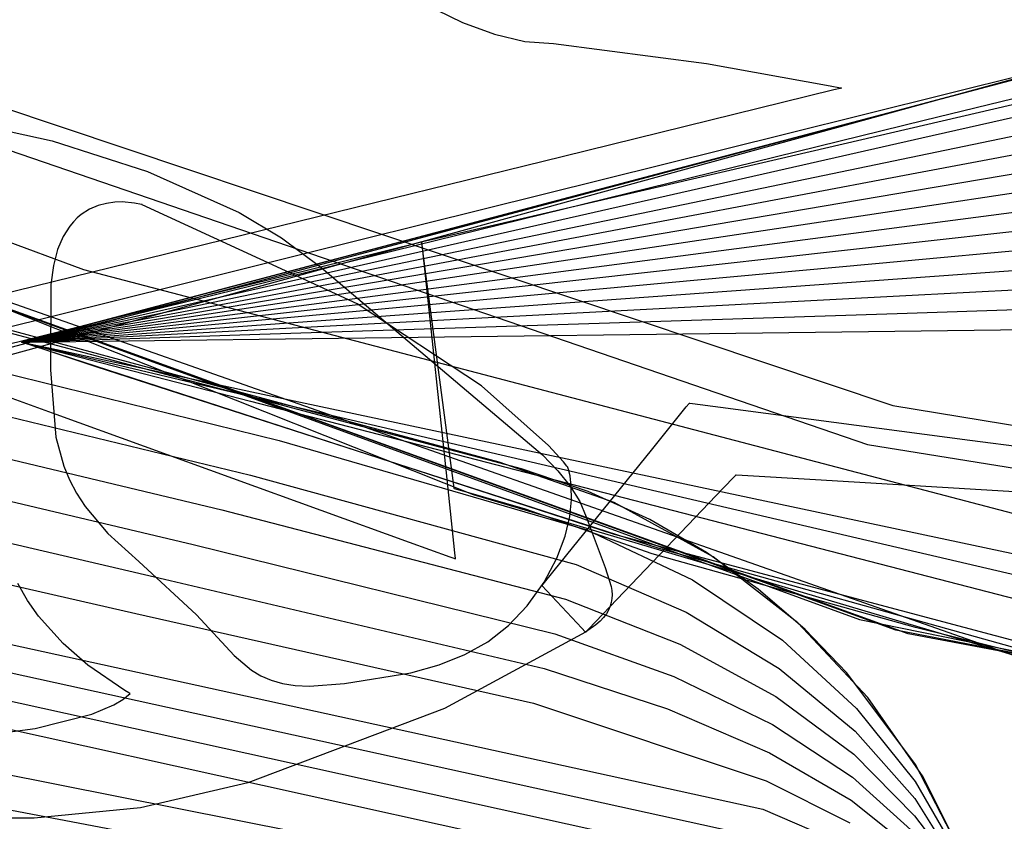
# Model space of a CAD drawing. Extents: x -3.57 to 3.57, y -2.08 to 2.06.
# Tile 43 of 219: x -2.5706 to -2.4699, y -0.3469 to -0.2649. Entities that reach past the tile are written whole.
import ezdxf

# ---------------------------------------------------------------- set-up
doc = ezdxf.new("R2010")
doc.units = 0

msp = doc.modelspace()

# ---------------------------------------------------------------- linework, layer by layer
at = {"layer": 'Layer 1', "color": 7, "linetype": 'CONTINUOUS'}
for p, q in [((-2.479187, -0.273802), (-2.154396, -0.187109)), ((-2.739383, -0.217898), (-2.481258, -0.304411)), ((-2.740882, -0.220216), (-2.48386, -0.308409)), ((-2.524169, -0.313554), (-2.747622, -0.224687)), ((-2.524169, -0.313554), (-2.747622, -0.224687)), ((-2.524169, -0.313554), (-2.747622, -0.224687)), ((-2.317658, -0.229466), (-3.244016, -0.484016)), ((-2.564027, -0.290547), (-2.708692, -0.236728)), ((-2.950123, -0.245978), (-2.494562, -0.34569)), ((-2.951621, -0.248296), (-2.494894, -0.348569)), ((-2.953123, -0.250614), (-2.495227, -0.351449)), ((-2.954621, -0.252935), (-2.49556, -0.354327)), ((-2.532363, -0.261759), (-2.525276, -0.265216)), ((-2.525276, -0.265216), (-2.521997, -0.266428)), ((-2.521997, -0.266428), (-2.518921, -0.267162)), ((-2.565746, -0.296694), (-2.454209, -0.267197)), ((-2.545182, -0.291256), (-2.454209, -0.267197)), ((-2.518921, -0.267162), (-2.515987, -0.267392)), ((-2.515987, -0.267392), (-2.50034, -0.269436)), ((-2.458738, -0.268323), (-2.492214, -0.276647)), ((-2.640276, -0.269531), (-2.484691, -0.32631)), ((-2.640276, -0.269531), (-2.484691, -0.32631)), ((-2.603365, -0.269474), (-2.567239, -0.27734)), ((-2.50034, -0.269436), (-2.487677, -0.271718)), ((-2.637566, -0.270621), (-2.462577, -0.332175)), ((-2.478057, -0.275234), (-2.456888, -0.270033)), ((-2.48096, -0.327391), (-2.635986, -0.271255)), ((-2.48096, -0.327391), (-2.635986, -0.271255)), ((-2.479687, -0.327753), (-2.634481, -0.271858)), ((-2.479687, -0.327753), (-2.634481, -0.271858)), ((-2.479687, -0.327753), (-2.634481, -0.271858)), ((-2.479687, -0.327753), (-2.634481, -0.271858)), ((-2.479687, -0.327753), (-2.634481, -0.271858)), ((-2.479687, -0.327753), (-2.634481, -0.271858)), ((-2.479687, -0.327753), (-2.634481, -0.271858)), ((-2.479687, -0.327753), (-2.634481, -0.271858)), ((-2.479687, -0.327753), (-2.634481, -0.271858)), ((-2.479687, -0.327753), (-2.634481, -0.271858)), ((-2.487677, -0.271718), (-2.486605, -0.271928)), ((-2.489926, -0.272782), (-2.515102, -0.278969)), ((-2.487288, -0.272134), (-2.489926, -0.272782)), ((-2.486663, -0.27198), (-2.487288, -0.272134)), ((-2.486536, -0.271949), (-2.486663, -0.27198)), ((-2.486605, -0.271928), (-2.486528, -0.271943)), ((-2.486524, -0.271946), (-2.486536, -0.271949)), ((-2.486528, -0.271943), (-2.486521, -0.271945)), ((-2.486521, -0.271945), (-2.486524, -0.271946)), ((-2.486521, -0.271945), (-2.48652, -0.271945)), ((-2.48652, -0.271945), (-2.486521, -0.271945)), ((-2.48652, -0.271945), (-2.48652, -0.271945)), ((-2.48652, -0.271945), (-2.48652, -0.271945)), ((-2.48652, -0.271945), (-2.48652, -0.271945)), ((-2.48652, -0.271945), (-2.48652, -0.271945)), ((-2.48652, -0.271945), (-2.48652, -0.271945)), ((-2.48652, -0.271945), (-2.48652, -0.271945)), ((-2.478308, -0.277029), (-2.457197, -0.272239)), ((-3.260489, -0.482345), (-2.479187, -0.273802)), ((-2.478559, -0.278827), (-2.457505, -0.274449)), ((-2.545251, -0.291745), (-2.478057, -0.275234)), ((-2.492214, -0.276647), (-2.593815, -0.30191)), ((-2.47881, -0.280625), (-2.457814, -0.276659)), ((-2.567239, -0.27734), (-2.557487, -0.280459)), ((-2.545319, -0.292234), (-2.478308, -0.277029)), ((-2.545388, -0.292723), (-2.478559, -0.278827)), ((-2.479061, -0.282422), (-2.458123, -0.278869)), ((-2.657722, -0.279967), (-2.544046, -0.308006)), ((-2.515102, -0.278969), (-2.618268, -0.304323)), ((-2.519245, -0.3109), (-2.632518, -0.280859)), ((-2.557487, -0.280459), (-2.54813, -0.284656)), ((-2.545456, -0.293213), (-2.47881, -0.280625)), ((-2.479312, -0.28422), (-2.458431, -0.281079)), ((-2.545524, -0.293702), (-2.479061, -0.282422)), ((-2.660322, -0.283965), (-2.546979, -0.311546)), ((-2.479566, -0.286018), (-2.458743, -0.283289)), ((-2.521545, -0.310217), (-2.616597, -0.284544)), ((-2.54813, -0.284656), (-2.543787, -0.287267)), ((-2.545593, -0.294191), (-2.479312, -0.28422)), ((-2.479817, -0.287812), (-2.459052, -0.285495)), ((-2.545662, -0.294681), (-2.479566, -0.286018)), ((-2.662921, -0.287963), (-2.549912, -0.315084)), ((-2.576233, -0.299235), (-2.529472, -0.287665)), ((-2.54573, -0.295169), (-2.479817, -0.287812)), ((-2.543787, -0.287267), (-2.539769, -0.290276)), ((-2.529472, -0.287665), (-2.529472, -0.287665)), ((-2.529472, -0.287665), (-2.529472, -0.287665)), ((-2.529472, -0.287665), (-2.529472, -0.287665)), ((-2.529472, -0.287665), (-2.529472, -0.287665)), ((-2.529472, -0.287665), (-2.529472, -0.287665)), ((-2.529472, -0.287665), (-2.529472, -0.287666)), ((-2.529472, -0.287666), (-2.529472, -0.287667)), ((-2.529472, -0.287667), (-2.529471, -0.287678)), ((-2.529471, -0.287678), (-2.529465, -0.287734)), ((-2.529465, -0.287734), (-2.529439, -0.287976)), ((-2.529439, -0.287976), (-2.529176, -0.290454)), ((-2.480068, -0.28961), (-2.459361, -0.287705)), ((-2.545798, -0.295659), (-2.480068, -0.28961)), ((-2.480319, -0.291408), (-2.459669, -0.289915)), ((-2.460685, -0.317651), (-2.564027, -0.290547)), ((-2.539769, -0.290276), (-2.517093, -0.30944)), ((-2.529176, -0.290454), (-2.526893, -0.31193)), ((-2.66552, -0.291959), (-2.552841, -0.318619)), ((-2.567391, -0.297185), (-2.545251, -0.291745)), ((-2.567382, -0.297127), (-2.545182, -0.291256)), ((-2.545867, -0.296148), (-2.480319, -0.291408)), ((-2.567407, -0.297302), (-2.545388, -0.292723)), ((-2.567399, -0.297243), (-2.545319, -0.292234)), ((-2.48057, -0.293206), (-2.459978, -0.292125)), ((-2.567423, -0.297418), (-2.545524, -0.293702)), ((-2.567415, -0.29736), (-2.545456, -0.293213)), ((-2.545935, -0.296638), (-2.48057, -0.293206)), ((-2.56744, -0.297535), (-2.545662, -0.294681)), ((-2.567431, -0.297477), (-2.545593, -0.294191)), ((-2.546004, -0.297126), (-2.480824, -0.295)), ((-2.480824, -0.295), (-2.46029, -0.294331)), ((-2.66812, -0.295958), (-2.555774, -0.322157)), ((-2.567456, -0.297652), (-2.545798, -0.295659)), ((-2.567448, -0.297593), (-2.54573, -0.295169)), ((-2.569885, -0.297789), (-2.565746, -0.296694)), ((-2.567472, -0.297768), (-2.545935, -0.296638)), ((-2.567464, -0.29771), (-2.545867, -0.296148)), ((-2.546073, -0.297615), (-2.481075, -0.296798)), ((-2.481075, -0.296798), (-2.460599, -0.296541)), ((-2.570383, -0.297922), (-2.570386, -0.297921)), ((-2.570386, -0.297921), (-2.570386, -0.297921)), ((-2.570386, -0.297921), (-2.570386, -0.297921)), ((-2.570386, -0.297921), (-2.570386, -0.297921)), ((-2.570386, -0.297921), (-2.570386, -0.297921)), ((-2.570386, -0.297921), (-2.570386, -0.297921)), ((-2.570386, -0.297921), (-2.570385, -0.297921)), ((-2.570383, -0.297922), (-2.570386, -0.297921)), ((-2.570386, -0.297921), (-2.570386, -0.297921)), ((-2.570386, -0.297921), (-2.570386, -0.297921)), ((-2.570386, -0.297921), (-2.570386, -0.297921)), ((-2.570386, -0.297921), (-2.570386, -0.297921)), ((-2.570386, -0.297921), (-2.570386, -0.297921)), ((-2.570386, -0.297921), (-2.570385, -0.297921)), ((-2.570383, -0.297922), (-2.570386, -0.297921)), ((-2.570386, -0.297921), (-2.570386, -0.297921)), ((-2.570386, -0.297921), (-2.570386, -0.297921)), ((-2.570386, -0.297921), (-2.570386, -0.297921)), ((-2.570386, -0.297921), (-2.570386, -0.297921)), ((-2.570386, -0.297921), (-2.570386, -0.297921)), ((-2.570386, -0.297921), (-2.570385, -0.297921)), ((-2.570383, -0.297922), (-2.570386, -0.297921)), ((-2.570386, -0.297921), (-2.570386, -0.297921)), ((-2.570386, -0.297921), (-2.570386, -0.297921)), ((-2.570386, -0.297921), (-2.570386, -0.297921)), ((-2.570386, -0.297921), (-2.570386, -0.297921)), ((-2.570386, -0.297921), (-2.570386, -0.297921)), ((-2.570386, -0.297921), (-2.570385, -0.297921)), ((-2.570383, -0.297922), (-2.570386, -0.297921)), ((-2.570386, -0.297921), (-2.570386, -0.297921)), ((-2.570386, -0.297921), (-2.570386, -0.297921)), ((-2.570386, -0.297921), (-2.570386, -0.297921)), ((-2.570386, -0.297921), (-2.570386, -0.297921)), ((-2.570386, -0.297921), (-2.570386, -0.297921)), ((-2.570386, -0.297921), (-2.570385, -0.297921)), ((-2.570383, -0.297922), (-2.570386, -0.297921)), ((-2.570386, -0.297921), (-2.570386, -0.297921)), ((-2.570386, -0.297921), (-2.570386, -0.297921)), ((-2.570386, -0.297921), (-2.570386, -0.297921)), ((-2.570386, -0.297921), (-2.570386, -0.297921)), ((-2.570386, -0.297921), (-2.570386, -0.297921)), ((-2.570386, -0.297921), (-2.570385, -0.297921)), ((-2.570383, -0.297922), (-2.570386, -0.297921)), ((-2.570386, -0.297921), (-2.570386, -0.297921)), ((-2.570386, -0.297921), (-2.570386, -0.297921)), ((-2.570386, -0.297921), (-2.570386, -0.297921)), ((-2.570386, -0.297921), (-2.570386, -0.297921)), ((-2.570386, -0.297921), (-2.570386, -0.297921)), ((-2.570386, -0.297921), (-2.570385, -0.297921)), ((-2.570383, -0.297922), (-2.570386, -0.297921)), ((-2.570386, -0.297921), (-2.570386, -0.297921)), ((-2.570386, -0.297921), (-2.570386, -0.297921)), ((-2.570386, -0.297921), (-2.570386, -0.297921)), ((-2.570386, -0.297921), (-2.570386, -0.297921)), ((-2.570386, -0.297921), (-2.570386, -0.297921)), ((-2.570386, -0.297921), (-2.570385, -0.297921)), ((-2.570383, -0.297922), (-2.570386, -0.297921)), ((-2.570386, -0.297921), (-2.570386, -0.297921)), ((-2.570386, -0.297921), (-2.570386, -0.297921)), ((-2.570386, -0.297921), (-2.570386, -0.297921)), ((-2.570386, -0.297921), (-2.570386, -0.297921)), ((-2.570386, -0.297921), (-2.570386, -0.297921)), ((-2.570386, -0.297921), (-2.570385, -0.297921)), ((-2.570383, -0.297922), (-2.570386, -0.297921)), ((-2.570386, -0.297921), (-2.570386, -0.297921)), ((-2.570386, -0.297921), (-2.570386, -0.297921)), ((-2.570386, -0.297921), (-2.570386, -0.297921)), ((-2.570386, -0.297921), (-2.570386, -0.297921)), ((-2.570386, -0.297921), (-2.570386, -0.297921)), ((-2.570386, -0.297921), (-2.570385, -0.297921)), ((-2.570383, -0.297922), (-2.570386, -0.297921)), ((-2.570386, -0.297921), (-2.570386, -0.297921)), ((-2.570386, -0.297921), (-2.570386, -0.297921)), ((-2.570386, -0.297921), (-2.570386, -0.297921)), ((-2.570386, -0.297921), (-2.570386, -0.297921)), ((-2.570386, -0.297921), (-2.570386, -0.297921)), ((-2.570386, -0.297921), (-2.570385, -0.297921)), ((-2.570383, -0.297922), (-2.570386, -0.297921)), ((-2.570386, -0.297921), (-2.570386, -0.297921)), ((-2.570386, -0.297921), (-2.570386, -0.297921)), ((-2.570386, -0.297921), (-2.570386, -0.297921)), ((-2.570386, -0.297921), (-2.570386, -0.297921)), ((-2.570386, -0.297921), (-2.570386, -0.297921)), ((-2.570386, -0.297921), (-2.570385, -0.297921)), ((-2.570383, -0.297922), (-2.570386, -0.297921)), ((-2.570386, -0.297921), (-2.570386, -0.297921)), ((-2.570386, -0.297921), (-2.570386, -0.297921)), ((-2.570386, -0.297921), (-2.570386, -0.297921)), ((-2.570386, -0.297921), (-2.570386, -0.297921)), ((-2.570386, -0.297921), (-2.570386, -0.297921)), ((-2.570386, -0.297921), (-2.570385, -0.297921)), ((-2.570383, -0.297922), (-2.570386, -0.297921)), ((-2.570386, -0.297921), (-2.570386, -0.297921)), ((-2.570386, -0.297921), (-2.570386, -0.297921)), ((-2.570386, -0.297921), (-2.570386, -0.297921)), ((-2.570386, -0.297921), (-2.570386, -0.297921)), ((-2.570386, -0.297921), (-2.570386, -0.297921)), ((-2.570386, -0.297921), (-2.570385, -0.297921)), ((-2.570383, -0.297922), (-2.570386, -0.297921)), ((-2.570386, -0.297921), (-2.570386, -0.297921)), ((-2.570386, -0.297921), (-2.570386, -0.297921)), ((-2.570386, -0.297921), (-2.570386, -0.297921)), ((-2.570386, -0.297921), (-2.570386, -0.297921)), ((-2.570386, -0.297921), (-2.570386, -0.297921)), ((-2.570386, -0.297921), (-2.570385, -0.297921)), ((-2.570383, -0.297922), (-2.570386, -0.297921)), ((-2.570386, -0.297921), (-2.570386, -0.297921)), ((-2.570386, -0.297921), (-2.570386, -0.297921)), ((-2.570386, -0.297921), (-2.570386, -0.297921)), ((-2.570386, -0.297921), (-2.570386, -0.297921)), ((-2.570386, -0.297921), (-2.570386, -0.297921)), ((-2.570386, -0.297921), (-2.570385, -0.297921)), ((-2.570383, -0.297922), (-2.570386, -0.297921)), ((-2.570386, -0.297921), (-2.570386, -0.297921)), ((-2.570386, -0.297921), (-2.570386, -0.297921)), ((-2.570386, -0.297921), (-2.570386, -0.297921)), ((-2.570386, -0.297921), (-2.570386, -0.297921)), ((-2.570386, -0.297921), (-2.570386, -0.297921)), ((-2.570386, -0.297921), (-2.570385, -0.297921)), ((-2.509722, -0.317601), (-2.570386, -0.297921)), ((-2.570386, -0.297921), (-2.570386, -0.297921)), ((-2.570386, -0.297921), (-2.570386, -0.297921)), ((-2.570386, -0.297921), (-2.570386, -0.297921)), ((-2.570386, -0.297921), (-2.570386, -0.297921)), ((-2.570386, -0.297921), (-2.570386, -0.297921)), ((-2.570386, -0.297921), (-2.570386, -0.297921)), ((-2.570386, -0.297921), (-2.570385, -0.297921)), ((-2.570385, -0.297921), (-2.570382, -0.29792)), ((-2.570385, -0.297921), (-2.570382, -0.29792)), ((-2.570385, -0.297921), (-2.570382, -0.29792)), ((-2.570385, -0.297921), (-2.570382, -0.297921)), ((-2.570385, -0.297921), (-2.570382, -0.297921)), ((-2.570385, -0.297921), (-2.570382, -0.297921)), ((-2.570385, -0.297921), (-2.570382, -0.297921)), ((-2.570385, -0.297921), (-2.570382, -0.297921)), ((-2.570385, -0.297921), (-2.570382, -0.297921)), ((-2.570385, -0.297921), (-2.570382, -0.297921)), ((-2.570385, -0.297921), (-2.570382, -0.297921)), ((-2.570385, -0.297921), (-2.570382, -0.297921)), ((-2.570385, -0.297921), (-2.570382, -0.297921)), ((-2.570385, -0.297921), (-2.570382, -0.297921)), ((-2.570385, -0.297921), (-2.570383, -0.297922)), ((-2.570385, -0.297921), (-2.570383, -0.297922)), ((-2.570385, -0.297921), (-2.570383, -0.297922)), ((-2.570385, -0.297921), (-2.570384, -0.297921)), ((-2.570384, -0.297921), (-2.570365, -0.297916)), ((-2.570311, -0.297946), (-2.570383, -0.297922)), ((-2.570311, -0.297946), (-2.570383, -0.297922)), ((-2.570311, -0.297946), (-2.570383, -0.297922)), ((-2.570311, -0.297946), (-2.570383, -0.297922)), ((-2.570311, -0.297946), (-2.570383, -0.297922)), ((-2.570311, -0.297946), (-2.570383, -0.297922)), ((-2.570311, -0.297946), (-2.570383, -0.297922)), ((-2.570311, -0.297946), (-2.570383, -0.297922)), ((-2.570311, -0.297946), (-2.570383, -0.297922)), ((-2.570311, -0.297946), (-2.570383, -0.297922)), ((-2.570311, -0.297946), (-2.570383, -0.297922)), ((-2.570311, -0.297946), (-2.570383, -0.297922)), ((-2.570311, -0.297946), (-2.570383, -0.297922)), ((-2.570311, -0.297946), (-2.570383, -0.297922)), ((-2.570311, -0.297946), (-2.570383, -0.297922)), ((-2.570383, -0.297922), (-2.570373, -0.297924)), ((-2.570311, -0.297946), (-2.570383, -0.297922)), ((-2.570383, -0.297922), (-2.570373, -0.297924)), ((-2.570311, -0.297946), (-2.570383, -0.297922)), ((-2.570383, -0.297922), (-2.570373, -0.297925)), ((-2.570382, -0.29792), (-2.570372, -0.297918)), ((-2.570382, -0.29792), (-2.570372, -0.297918)), ((-2.570382, -0.29792), (-2.570372, -0.297918)), ((-2.570382, -0.297921), (-2.570372, -0.297918)), ((-2.570382, -0.297921), (-2.570372, -0.297919)), ((-2.570382, -0.297921), (-2.570372, -0.297919)), ((-2.570382, -0.297921), (-2.570372, -0.297919)), ((-2.570382, -0.297921), (-2.570372, -0.297919)), ((-2.570382, -0.297921), (-2.570372, -0.29792)), ((-2.570382, -0.297921), (-2.570372, -0.29792)), ((-2.570382, -0.297921), (-2.570372, -0.29792)), ((-2.570382, -0.297921), (-2.570372, -0.297921)), ((-2.570382, -0.297921), (-2.570372, -0.297921)), ((-2.570382, -0.297921), (-2.570372, -0.297921)), ((-2.570373, -0.297924), (-2.570268, -0.297947)), ((-2.570373, -0.297924), (-2.570268, -0.297949)), ((-2.570373, -0.297925), (-2.570269, -0.297952)), ((-2.570372, -0.297918), (-2.57026, -0.297888)), ((-2.570372, -0.297918), (-2.57026, -0.29789)), ((-2.570372, -0.297918), (-2.57026, -0.297893)), ((-2.570372, -0.297918), (-2.570261, -0.297895)), ((-2.570372, -0.297919), (-2.570261, -0.297898)), ((-2.570372, -0.297919), (-2.570261, -0.2979)), ((-2.570372, -0.297919), (-2.570262, -0.297903)), ((-2.570372, -0.297919), (-2.570262, -0.297905)), ((-2.570372, -0.29792), (-2.570262, -0.297907)), ((-2.570372, -0.29792), (-2.570263, -0.29791)), ((-2.570372, -0.29792), (-2.570263, -0.297912)), ((-2.570372, -0.297921), (-2.570263, -0.297915)), ((-2.570372, -0.297921), (-2.570264, -0.297917)), ((-2.570372, -0.297921), (-2.570264, -0.29792)), ((-2.570365, -0.297916), (-2.570275, -0.297892)), ((-2.569108, -0.298349), (-2.570311, -0.297946)), ((-2.569108, -0.298349), (-2.570311, -0.297946)), ((-2.569108, -0.298349), (-2.570311, -0.297946)), ((-2.569108, -0.298349), (-2.570311, -0.297946)), ((-2.569108, -0.298349), (-2.570311, -0.297946)), ((-2.569108, -0.298349), (-2.570311, -0.297946)), ((-2.569108, -0.298349), (-2.570311, -0.297946)), ((-2.569108, -0.298349), (-2.570311, -0.297946)), ((-2.569108, -0.298349), (-2.570311, -0.297946)), ((-2.569108, -0.298349), (-2.570311, -0.297946)), ((-2.569108, -0.298349), (-2.570311, -0.297946)), ((-2.569108, -0.298349), (-2.570311, -0.297946)), ((-2.569108, -0.298349), (-2.570311, -0.297946)), ((-2.569108, -0.298349), (-2.570311, -0.297946)), ((-2.569108, -0.298349), (-2.570311, -0.297946)), ((-2.569108, -0.298349), (-2.570311, -0.297946)), ((-2.569108, -0.298349), (-2.570311, -0.297946)), ((-2.570275, -0.297892), (-2.569885, -0.297789)), ((-2.570269, -0.297952), (-2.569757, -0.298084)), ((-2.570268, -0.297947), (-2.569753, -0.298058)), ((-2.570268, -0.297949), (-2.569755, -0.298071)), ((-2.570264, -0.297917), (-2.569731, -0.2979)), ((-2.570264, -0.29792), (-2.569733, -0.297913)), ((-2.570263, -0.29791), (-2.569725, -0.29786)), ((-2.570263, -0.297912), (-2.569727, -0.297874)), ((-2.570263, -0.297915), (-2.569729, -0.297887)), ((-2.570262, -0.297903), (-2.56972, -0.297821)), ((-2.570262, -0.297905), (-2.569722, -0.297834)), ((-2.570262, -0.297907), (-2.569723, -0.297847)), ((-2.570261, -0.297895), (-2.569714, -0.297782)), ((-2.570261, -0.297898), (-2.569716, -0.297795)), ((-2.570261, -0.2979), (-2.569718, -0.297808)), ((-2.57026, -0.297888), (-2.569709, -0.297742)), ((-2.57026, -0.29789), (-2.569711, -0.297755)), ((-2.57026, -0.297893), (-2.569712, -0.297768)), ((-2.569757, -0.298084), (-2.567595, -0.298642)), ((-2.569755, -0.298071), (-2.567586, -0.298584)), ((-2.569753, -0.298058), (-2.567578, -0.298526)), ((-2.569733, -0.297913), (-2.567489, -0.297885)), ((-2.569731, -0.2979), (-2.56748, -0.297827)), ((-2.569729, -0.297887), (-2.567472, -0.297768)), ((-2.569727, -0.297874), (-2.567464, -0.29771)), ((-2.569725, -0.29786), (-2.567456, -0.297652)), ((-2.569723, -0.297847), (-2.567448, -0.297593)), ((-2.569722, -0.297834), (-2.56744, -0.297535)), ((-2.56972, -0.297821), (-2.567431, -0.297477)), ((-2.569718, -0.297808), (-2.567423, -0.297418)), ((-2.569716, -0.297795), (-2.567415, -0.29736)), ((-2.569714, -0.297782), (-2.567407, -0.297302)), ((-2.569712, -0.297768), (-2.567399, -0.297243)), ((-2.569711, -0.297755), (-2.567391, -0.297185)), ((-2.569709, -0.297742), (-2.567382, -0.297127)), ((-2.567489, -0.297885), (-2.546073, -0.297615)), ((-2.56748, -0.297827), (-2.546004, -0.297126)), ((-2.562764, -0.30046), (-2.569108, -0.298349)), ((-2.562764, -0.30046), (-2.569108, -0.298349)), ((-2.562764, -0.30046), (-2.569108, -0.298349)), ((-2.562764, -0.30046), (-2.569108, -0.298349)), ((-2.562764, -0.30046), (-2.569108, -0.298349)), ((-2.562764, -0.30046), (-2.569108, -0.298349)), ((-2.562764, -0.30046), (-2.569108, -0.298349)), ((-2.562764, -0.30046), (-2.569108, -0.298349)), ((-2.562764, -0.30046), (-2.569108, -0.298349)), ((-2.562764, -0.30046), (-2.569108, -0.298349)), ((-2.562764, -0.30046), (-2.569108, -0.298349)), ((-2.562764, -0.30046), (-2.569108, -0.298349)), ((-2.562764, -0.30046), (-2.569108, -0.298349)), ((-2.562764, -0.30046), (-2.569108, -0.298349)), ((-2.562764, -0.30046), (-2.569108, -0.298349)), ((-2.562764, -0.30046), (-2.569108, -0.298349)), ((-2.562764, -0.30046), (-2.569108, -0.298349)), ((-2.567595, -0.298642), (-2.546963, -0.303974)), ((-2.567586, -0.298584), (-2.546894, -0.303487)), ((-2.567578, -0.298526), (-2.546826, -0.302997)), ((-2.670719, -0.299956), (-2.558706, -0.325695)), ((-2.566859, -0.305314), (-2.579582, -0.300702)), ((-2.505159, -0.319026), (-2.562764, -0.30046)), ((-2.505159, -0.319026), (-2.562764, -0.30046)), ((-2.505159, -0.319026), (-2.562764, -0.30046)), ((-2.505159, -0.319026), (-2.562764, -0.30046)), ((-2.505159, -0.319026), (-2.562764, -0.30046)), ((-2.505159, -0.319026), (-2.562764, -0.30046)), ((-2.505159, -0.319026), (-2.562764, -0.30046)), ((-2.505159, -0.319026), (-2.562764, -0.30046)), ((-2.505159, -0.319026), (-2.562764, -0.30046)), ((-2.505159, -0.319026), (-2.562764, -0.30046)), ((-2.505159, -0.319026), (-2.562764, -0.30046)), ((-2.505159, -0.319026), (-2.562764, -0.30046)), ((-2.505159, -0.319026), (-2.562764, -0.30046)), ((-2.505159, -0.319026), (-2.562764, -0.30046)), ((-2.505159, -0.319026), (-2.562764, -0.30046)), ((-2.505159, -0.319026), (-2.562764, -0.30046)), ((-2.505159, -0.319026), (-2.562764, -0.30046)), ((-2.546826, -0.302997), (-2.459476, -0.321566)), ((-2.546963, -0.303974), (-2.462417, -0.325819)), ((-2.546894, -0.303487), (-2.459788, -0.32381)), ((-2.505955, -0.308973), (-2.502391, -0.304561)), ((-2.502391, -0.304561), (-2.502102, -0.304203)), ((-2.502102, -0.304203), (-2.502079, -0.304174)), ((-2.502079, -0.304174), (-2.502075, -0.304169)), ((-2.502075, -0.304169), (-2.502075, -0.304169)), ((-2.502075, -0.304169), (-2.502075, -0.304169)), ((-2.502075, -0.304169), (-2.502075, -0.304169)), ((-2.502075, -0.304169), (-2.502075, -0.304169)), ((-2.502075, -0.304169), (-2.502075, -0.304169)), ((-2.502075, -0.304169), (-2.502075, -0.304169)), ((-2.502075, -0.304169), (-2.502075, -0.304169)), ((-2.502075, -0.304169), (-2.502075, -0.304169)), ((-2.502075, -0.304169), (-2.502075, -0.304169)), ((-2.502075, -0.304169), (-2.502074, -0.304169)), ((-2.502074, -0.304169), (-2.502073, -0.30417)), ((-2.502073, -0.30417), (-2.502068, -0.30417)), ((-2.502068, -0.30417), (-2.502014, -0.304177)), ((-2.502014, -0.304177), (-2.501753, -0.304212)), ((-2.501753, -0.304212), (-2.498888, -0.304589)), ((-2.498888, -0.304589), (-2.473403, -0.307944)), ((-2.481258, -0.304411), (-2.375239, -0.321875)), ((-2.530717, -0.318413), (-2.566859, -0.305314)), ((-2.544046, -0.308006), (-2.512576, -0.317143)), ((-2.473403, -0.307944), (-2.464278, -0.309145)), ((-2.515909, -0.321294), (-2.505955, -0.308973)), ((-2.48386, -0.308409), (-2.37817, -0.325411)), ((-2.517093, -0.30944), (-2.515532, -0.311081)), ((-2.509779, -0.31433), (-2.521545, -0.310217)), ((-2.512429, -0.313216), (-2.519245, -0.3109)), ((-2.515532, -0.311081), (-2.514263, -0.312671)), ((-2.546979, -0.311546), (-2.513666, -0.320689)), ((-2.526893, -0.31193), (-2.52609, -0.319491)), ((-2.497479, -0.311677), (-2.498618, -0.31287)), ((-2.497374, -0.311568), (-2.497479, -0.311677)), ((-2.497353, -0.311546), (-2.497374, -0.311568)), ((-2.497351, -0.311544), (-2.497353, -0.311546)), ((-2.49735, -0.311543), (-2.497351, -0.311543)), ((-2.497351, -0.311543), (-2.497351, -0.311544)), ((-2.497342, -0.311544), (-2.49735, -0.311543)), ((-2.49735, -0.311543), (-2.49735, -0.311543)), ((-2.49735, -0.311543), (-2.49735, -0.311543)), ((-2.49735, -0.311543), (-2.49735, -0.311543)), ((-2.49735, -0.311543), (-2.49735, -0.311543)), ((-2.49735, -0.311543), (-2.49735, -0.311543)), ((-2.49735, -0.311543), (-2.49735, -0.311543)), ((-2.49735, -0.311543), (-2.49735, -0.311543)), ((-2.49735, -0.311543), (-2.49735, -0.311543)), ((-2.49735, -0.311543), (-2.49735, -0.311543)), ((-2.497293, -0.311547), (-2.497342, -0.311544)), ((-2.496685, -0.311583), (-2.497293, -0.311547)), ((-2.489193, -0.312027), (-2.496685, -0.311583)), ((-2.468269, -0.313266), (-2.489193, -0.312027)), ((-2.514263, -0.312671), (-2.513297, -0.314239)), ((-2.498618, -0.31287), (-2.508754, -0.323476)), ((-2.458281, -0.333111), (-2.524169, -0.313554)), ((-2.458281, -0.333111), (-2.524169, -0.313554)), ((-2.458281, -0.333111), (-2.524169, -0.313554)), ((-2.506127, -0.316082), (-2.512429, -0.313216)), ((-2.549912, -0.315084), (-2.514756, -0.324235)), ((-2.513297, -0.314239), (-2.512644, -0.315814)), ((-2.499638, -0.319887), (-2.509779, -0.31433)), ((-2.512644, -0.315814), (-2.510685, -0.32099)), ((-2.500329, -0.319437), (-2.506127, -0.316082)), ((-2.512576, -0.317143), (-2.501756, -0.322234)), ((-2.440991, -0.335924), (-2.509722, -0.317601)), ((-2.552841, -0.318619), (-2.515843, -0.327776)), ((-2.526546, -0.319925), (-2.530717, -0.318413)), ((-2.449166, -0.334678), (-2.505159, -0.319026)), ((-2.449166, -0.334678), (-2.505159, -0.319026)), ((-2.449166, -0.334678), (-2.505159, -0.319026)), ((-2.449166, -0.334678), (-2.505159, -0.319026)), ((-2.449166, -0.334678), (-2.505159, -0.319026)), ((-2.449166, -0.334678), (-2.505159, -0.319026)), ((-2.449166, -0.334678), (-2.505159, -0.319026)), ((-2.449166, -0.334678), (-2.505159, -0.319026)), ((-2.449166, -0.334678), (-2.505159, -0.319026)), ((-2.449166, -0.334678), (-2.505159, -0.319026)), ((-2.449166, -0.334678), (-2.505159, -0.319026)), ((-2.449166, -0.334678), (-2.505159, -0.319026)), ((-2.449166, -0.334678), (-2.505159, -0.319026)), ((-2.449166, -0.334678), (-2.505159, -0.319026)), ((-2.449166, -0.334678), (-2.505159, -0.319026)), ((-2.449166, -0.334678), (-2.505159, -0.319026)), ((-2.449166, -0.334678), (-2.505159, -0.319026)), ((-2.683716, -0.319943), (-2.495894, -0.357207)), ((-2.52614, -0.320072), (-2.526546, -0.319925)), ((-2.526045, -0.320106), (-2.52614, -0.320072)), ((-2.52609, -0.319491), (-2.526028, -0.320073)), ((-2.526026, -0.320113), (-2.526045, -0.320106)), ((-2.526028, -0.320073), (-2.526024, -0.320111)), ((-2.526024, -0.320114), (-2.526026, -0.320113)), ((-2.526024, -0.320111), (-2.526024, -0.320114)), ((-2.526024, -0.320114), (-2.526024, -0.320114)), ((-2.526024, -0.320114), (-2.526024, -0.320114)), ((-2.526024, -0.320114), (-2.526024, -0.320114)), ((-2.526024, -0.320114), (-2.526024, -0.320114)), ((-2.526024, -0.320114), (-2.526024, -0.320114)), ((-2.526024, -0.320114), (-2.526024, -0.320114)), ((-2.526024, -0.320114), (-2.526024, -0.320114)), ((-2.526024, -0.320114), (-2.526024, -0.320114)), ((-2.526024, -0.320114), (-2.526024, -0.320114)), ((-2.526024, -0.320114), (-2.526024, -0.320114)), ((-2.526024, -0.320114), (-2.526024, -0.320114)), ((-2.495035, -0.323211), (-2.500329, -0.319437)), ((-2.490983, -0.326652), (-2.499638, -0.319887)), ((-2.513666, -0.320689), (-2.502397, -0.325534)), ((-2.510685, -0.32099), (-2.510088, -0.32291)), ((-2.555774, -0.322157), (-2.516933, -0.331322)), ((-2.517028, -0.322679), (-2.515909, -0.321294)), ((-2.501756, -0.322234), (-2.492562, -0.328415)), ((-2.517154, -0.322835), (-2.517153, -0.322834)), ((-2.517154, -0.322835), (-2.517154, -0.322835)), ((-2.517154, -0.322835), (-2.517154, -0.322835)), ((-2.517154, -0.322835), (-2.517154, -0.322835)), ((-2.517154, -0.322835), (-2.517154, -0.322835)), ((-2.513087, -0.3272), (-2.517154, -0.322835)), ((-2.517153, -0.322834), (-2.517151, -0.322831)), ((-2.517153, -0.322834), (-2.517153, -0.322834)), ((-2.517151, -0.322831), (-2.51713, -0.322806)), ((-2.51713, -0.322806), (-2.517028, -0.322679)), ((-2.510088, -0.32291), (-2.510019, -0.323343)), ((-2.490248, -0.327335), (-2.495035, -0.323211)), ((-2.686314, -0.323939), (-2.496228, -0.360085)), ((-2.514756, -0.324235), (-2.503039, -0.328834)), ((-2.508754, -0.323476), (-2.512383, -0.327273)), ((-2.510004, -0.324167), (-2.510066, -0.324563)), ((-2.510019, -0.323343), (-2.50999, -0.323761)), ((-2.50999, -0.323761), (-2.510004, -0.324167)), ((-2.510178, -0.324951), (-2.510345, -0.325332)), ((-2.510066, -0.324563), (-2.510178, -0.324951)), ((-2.558706, -0.325695), (-2.518023, -0.334868)), ((-2.510858, -0.326085), (-2.511211, -0.326461)), ((-2.51057, -0.32571), (-2.510858, -0.326085)), ((-2.510345, -0.325332), (-2.51057, -0.32571)), ((-2.502397, -0.325534), (-2.492895, -0.331294)), ((-2.512747, -0.327565), (-2.513087, -0.3272)), ((-2.511634, -0.326839), (-2.512705, -0.32761)), ((-2.512383, -0.327273), (-2.512677, -0.327581)), ((-2.511211, -0.326461), (-2.511634, -0.326839)), ((-2.48382, -0.334275), (-2.490983, -0.326652)), ((-2.484691, -0.32631), (-2.434291, -0.336568)), ((-2.484691, -0.32631), (-2.434291, -0.336568)), ((-2.512705, -0.32761), (-2.527137, -0.335398)), ((-2.515843, -0.327776), (-2.503677, -0.332129)), ((-2.512714, -0.3276), (-2.512747, -0.327565)), ((-2.512706, -0.327608), (-2.512714, -0.3276)), ((-2.512705, -0.32761), (-2.512706, -0.327608)), ((-2.512701, -0.327606), (-2.512705, -0.32761)), ((-2.512705, -0.32761), (-2.512705, -0.32761)), ((-2.512705, -0.32761), (-2.512705, -0.32761)), ((-2.512705, -0.32761), (-2.512705, -0.32761)), ((-2.512705, -0.32761), (-2.512705, -0.32761)), ((-2.512705, -0.32761), (-2.512705, -0.32761)), ((-2.512705, -0.32761), (-2.512705, -0.32761)), ((-2.512705, -0.32761), (-2.512705, -0.32761)), ((-2.512705, -0.32761), (-2.512705, -0.32761)), ((-2.512705, -0.32761), (-2.512705, -0.32761)), ((-2.512705, -0.32761), (-2.512705, -0.32761)), ((-2.512705, -0.32761), (-2.512705, -0.32761)), ((-2.512677, -0.327581), (-2.512701, -0.327606)), ((-2.48597, -0.33174), (-2.490248, -0.327335)), ((-2.431764, -0.33687), (-2.48096, -0.327391)), ((-2.431764, -0.33687), (-2.48096, -0.327391)), ((-2.430881, -0.336974), (-2.479687, -0.327753)), ((-2.430881, -0.336974), (-2.479687, -0.327753)), ((-2.430881, -0.336974), (-2.479687, -0.327753)), ((-2.430881, -0.336974), (-2.479687, -0.327753)), ((-2.430881, -0.336974), (-2.479687, -0.327753)), ((-2.430881, -0.336974), (-2.479687, -0.327753)), ((-2.430881, -0.336974), (-2.479687, -0.327753)), ((-2.430881, -0.336974), (-2.479687, -0.327753)), ((-2.430881, -0.336974), (-2.479687, -0.327753)), ((-2.430881, -0.336974), (-2.479687, -0.327753)), ((-2.503039, -0.328834), (-2.49323, -0.334175)), ((-2.492562, -0.328415), (-2.484975, -0.335391)), ((-2.516933, -0.331322), (-2.504317, -0.335429)), ((-2.492895, -0.331294), (-2.485116, -0.337734)), ((-2.503677, -0.332129), (-2.493561, -0.337051)), ((-2.478944, -0.341115), (-2.48597, -0.33174)), ((-2.49323, -0.334175), (-2.485259, -0.340078)), ((-2.478158, -0.342405), (-2.48382, -0.334275)), ((-2.518023, -0.334868), (-2.494228, -0.342811)), ((-2.527137, -0.335398), (-2.547254, -0.343018)), ((-2.504317, -0.335429), (-2.493894, -0.339931)), ((-2.484975, -0.335391), (-2.478977, -0.342869)), ((-2.493561, -0.337051), (-2.485398, -0.342419)), ((-2.485116, -0.337734), (-2.479015, -0.344617)), ((-2.493894, -0.339931), (-2.48554, -0.344763)), ((-2.485259, -0.340078), (-2.479055, -0.346365)), ((-2.47397, -0.350779), (-2.478944, -0.341115)), ((-2.474005, -0.350694), (-2.478158, -0.342405)), ((-2.547254, -0.343018), (-2.558203, -0.345548)), ((-2.494228, -0.342811), (-2.485682, -0.347106)), ((-2.485398, -0.342419), (-2.479092, -0.348111)), ((-2.478977, -0.342869), (-2.47455, -0.350558)), ((-2.48554, -0.344763), (-2.47913, -0.349858)), ((-2.479015, -0.344617), (-2.474547, -0.351706)), ((-2.558203, -0.345548), (-2.56909, -0.346605)), ((-2.494562, -0.34569), (-2.485823, -0.349449)), ((-2.479055, -0.346365), (-2.476593, -0.349596)), ((-2.56909, -0.346605), (-2.589903, -0.346776))]:
    msp.add_line(p, q, dxfattribs=at)
at = {"layer": 'Layer 1', "color": 8, "linetype": 'CONTINUOUS'}
for p, q in [((-2.52054, -0.285591), (-2.451339, -0.269516)), ((-2.562553, -0.283962), (-2.563423, -0.284333)), ((-2.561689, -0.283732), (-2.562553, -0.283962)), ((-2.560858, -0.283618), (-2.561689, -0.283732)), ((-2.560087, -0.283592), (-2.560858, -0.283618)), ((-2.558827, -0.283701), (-2.560087, -0.283592)), ((-2.558123, -0.283848), (-2.558827, -0.283701)), ((-2.558058, -0.283866), (-2.558123, -0.283848)), ((-2.558045, -0.28387), (-2.558058, -0.283866)), ((-2.558044, -0.28387), (-2.558045, -0.28387)), ((-2.558043, -0.28387), (-2.558044, -0.28387)), ((-2.558043, -0.28387), (-2.558043, -0.28387)), ((-2.558043, -0.28387), (-2.558043, -0.28387)), ((-2.558043, -0.28387), (-2.558043, -0.28387)), ((-2.558043, -0.28387), (-2.558043, -0.28387)), ((-2.558043, -0.28387), (-2.558043, -0.28387)), ((-2.536048, -0.293996), (-2.558043, -0.28387)), ((-2.564272, -0.284873), (-2.56468, -0.285214)), ((-2.563423, -0.284333), (-2.564272, -0.284873)), ((-2.565074, -0.285607), (-2.565449, -0.286055)), ((-2.56468, -0.285214), (-2.565074, -0.285607)), ((-2.528462, -0.287431), (-2.52054, -0.285591)), ((-2.565449, -0.286055), (-2.566131, -0.28713)), ((-2.566131, -0.28713), (-2.566699, -0.288465)), ((-2.529422, -0.288046), (-2.529472, -0.287665)), ((-2.529472, -0.287665), (-2.529472, -0.287665)), ((-2.529472, -0.287665), (-2.529472, -0.287665)), ((-2.529472, -0.287665), (-2.529472, -0.287665)), ((-2.529472, -0.287665), (-2.529472, -0.287665)), ((-2.529472, -0.287665), (-2.529472, -0.287665)), ((-2.529472, -0.287665), (-2.529472, -0.287665)), ((-2.529472, -0.287665), (-2.529472, -0.287665)), ((-2.529472, -0.287665), (-2.529472, -0.287665)), ((-2.529472, -0.287665), (-2.529471, -0.287665)), ((-2.529471, -0.287665), (-2.529468, -0.287664)), ((-2.529468, -0.287664), (-2.529431, -0.287656)), ((-2.529431, -0.287656), (-2.529247, -0.287613)), ((-2.529247, -0.287613), (-2.528462, -0.287431)), ((-2.566699, -0.288465), (-2.567127, -0.290087)), ((-2.529072, -0.29069), (-2.529422, -0.288046)), ((-2.567127, -0.290087), (-2.567389, -0.292023)), ((-2.526515, -0.310021), (-2.529072, -0.29069)), ((-2.567389, -0.292023), (-2.567425, -0.300774)), ((-2.523325, -0.302401), (-2.536048, -0.293996)), ((-2.567425, -0.300774), (-2.566863, -0.307652)), ((-2.516479, -0.308485), (-2.523325, -0.302401)), ((-2.566863, -0.307652), (-2.566071, -0.310601)), ((-2.514945, -0.310185), (-2.516479, -0.308485)), ((-2.526177, -0.312579), (-2.526515, -0.310021)), ((-2.514595, -0.310616), (-2.514945, -0.310185)), ((-2.566071, -0.310601), (-2.56549, -0.312004)), ((-2.514517, -0.310717), (-2.514595, -0.310616)), ((-2.514502, -0.310738), (-2.514517, -0.310717)), ((-2.5145, -0.31074), (-2.514502, -0.310738)), ((-2.514431, -0.310965), (-2.5145, -0.31074)), ((-2.5145, -0.31074), (-2.5145, -0.31074)), ((-2.5145, -0.31074), (-2.5145, -0.31074)), ((-2.5145, -0.31074), (-2.5145, -0.31074)), ((-2.5145, -0.31074), (-2.5145, -0.31074)), ((-2.5145, -0.31074), (-2.5145, -0.31074)), ((-2.5145, -0.31074), (-2.5145, -0.31074)), ((-2.5145, -0.31074), (-2.5145, -0.31074)), ((-2.5145, -0.31074), (-2.5145, -0.31074)), ((-2.5145, -0.31074), (-2.5145, -0.31074)), ((-2.514286, -0.311613), (-2.514431, -0.310965)), ((-2.56549, -0.312004), (-2.564764, -0.31338)), ((-2.514156, -0.312651), (-2.514286, -0.311613)), ((-2.526143, -0.312833), (-2.526177, -0.312579)), ((-2.526136, -0.312892), (-2.526143, -0.312833)), ((-2.526134, -0.312904), (-2.526136, -0.312892)), ((-2.526134, -0.312905), (-2.526134, -0.312904)), ((-2.526134, -0.312906), (-2.526134, -0.312905)), ((-2.526134, -0.312905), (-2.526134, -0.312905)), ((-2.526134, -0.312905), (-2.526134, -0.312905)), ((-2.526133, -0.312906), (-2.526134, -0.312906)), ((-2.526134, -0.312906), (-2.526134, -0.312906)), ((-2.526134, -0.312906), (-2.526134, -0.312906)), ((-2.526134, -0.312906), (-2.526134, -0.312906)), ((-2.526134, -0.312906), (-2.526134, -0.312906)), ((-2.526134, -0.312906), (-2.526134, -0.312906)), ((-2.526134, -0.312906), (-2.526134, -0.312906)), ((-2.526134, -0.312906), (-2.526134, -0.312906)), ((-2.526126, -0.312908), (-2.526133, -0.312906)), ((-2.52609, -0.312918), (-2.526126, -0.312908)), ((-2.524858, -0.31326), (-2.52609, -0.312918)), ((-2.514133, -0.314044), (-2.514156, -0.312651)), ((-2.564764, -0.31338), (-2.563878, -0.314743)), ((-2.518856, -0.314998), (-2.524858, -0.31326)), ((-2.514308, -0.315758), (-2.514133, -0.314044)), ((-2.563878, -0.314743), (-2.561558, -0.317487)), ((-2.505875, -0.319591), (-2.518856, -0.314998)), ((-2.514773, -0.31776), (-2.514308, -0.315758)), ((-2.561558, -0.317487), (-2.558401, -0.320357)), ((-2.515618, -0.320014), (-2.514773, -0.31776)), ((-2.516935, -0.322486), (-2.515618, -0.320014)), ((-2.478952, -0.327112), (-2.505875, -0.319591)), ((-2.558401, -0.320357), (-2.552497, -0.325833)), ((-2.569775, -0.32435), (-2.570764, -0.322611)), ((-2.518654, -0.324913), (-2.516935, -0.322486)), ((-2.568645, -0.325956), (-2.569775, -0.32435)), ((-2.520565, -0.326929), (-2.518654, -0.324913)), ((-2.566143, -0.328757), (-2.568645, -0.325956)), ((-2.552497, -0.325833), (-2.548632, -0.32999)), ((-2.52269, -0.328573), (-2.520565, -0.326929)), ((-2.467652, -0.329926), (-2.478952, -0.327112)), ((-2.563607, -0.330981), (-2.566143, -0.328757)), ((-2.525051, -0.329893), (-2.52269, -0.328573)), ((-2.548632, -0.32999), (-2.546857, -0.331473)), ((-2.527675, -0.330935), (-2.525051, -0.329893)), ((-2.559833, -0.333574), (-2.563607, -0.330981)), ((-2.530584, -0.331744), (-2.527675, -0.330935)), ((-2.546857, -0.331473), (-2.545902, -0.332047)), ((-2.545902, -0.332047), (-2.544862, -0.332503)), ((-2.537358, -0.332854), (-2.530584, -0.331744)), ((-2.544862, -0.332503), (-2.543705, -0.332836)), ((-2.543705, -0.332836), (-2.542402, -0.333041)), ((-2.542402, -0.333041), (-2.540921, -0.333113)), ((-2.540921, -0.333113), (-2.537358, -0.332854)), ((-2.560041, -0.334473), (-2.559291, -0.333878)), ((-2.559415, -0.333811), (-2.559833, -0.333574)), ((-2.559314, -0.333866), (-2.559415, -0.333811)), ((-2.559294, -0.333877), (-2.559314, -0.333866)), ((-2.559292, -0.333878), (-2.559294, -0.333877)), ((-2.559291, -0.333878), (-2.559292, -0.333878)), ((-2.559291, -0.333878), (-2.559291, -0.333878)), ((-2.559291, -0.333878), (-2.559291, -0.333878)), ((-2.559291, -0.333878), (-2.559291, -0.333878)), ((-2.559291, -0.333878), (-2.559291, -0.333878)), ((-2.559291, -0.333878), (-2.559291, -0.333878)), ((-2.563196, -0.335985), (-2.560952, -0.33502)), ((-2.560952, -0.33502), (-2.560041, -0.334473)), ((-2.568977, -0.337458), (-2.563196, -0.335985)), ((-2.580928, -0.33898), (-2.568977, -0.337458))]:
    msp.add_line(p, q, dxfattribs=at)

doc.saveas('drawing.dxf')
